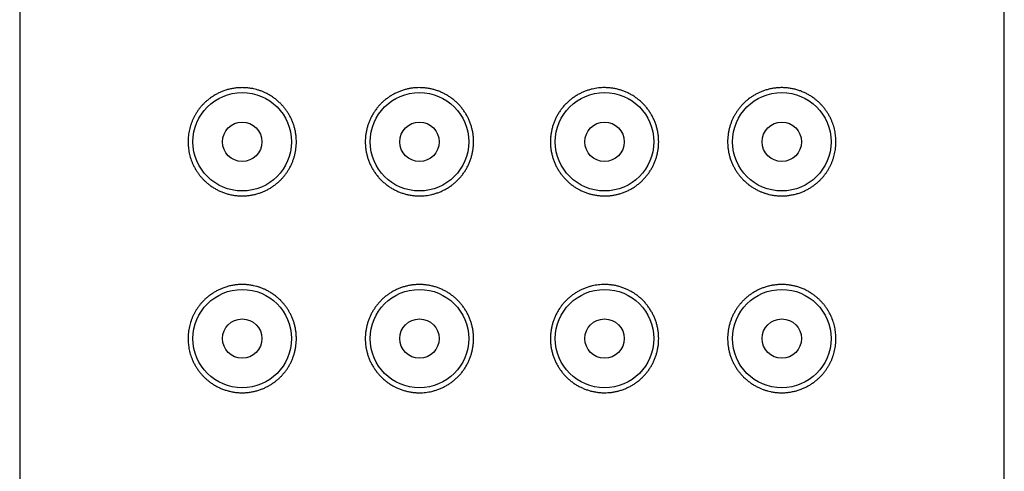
# Model space of a CAD drawing. Header units: millimetres. Extents: x 8 to 276, y 12 to 454.
# Tile 37 of 40: x 139 to 164, y 416 to 427. Entities that reach past the tile are written whole.
import ezdxf

# ---------------------------------------------------------------- set-up
doc = ezdxf.new("R2010")
doc.units = ezdxf.units.MM

msp = doc.modelspace()

# ---------------------------------------------------------------- linework, layer by layer
at = {"color": 7, "linetype": 'Continuous', "lineweight": 30}
for p, q in [((139, 451.799), (139, 267.199)), ((164, 267.199), (164, 451.799))]:
    msp.add_line(p, q, dxfattribs=at)
for centre, radius in [((144.65, 423.999), 1.25), ((149.15, 423.999), 1.25), ((153.85, 423.999), 1.25), ((158.35, 423.999), 1.25), ((144.65, 423.999), 0.5), ((149.15, 423.999), 0.5), ((153.85, 423.999), 0.5), ((158.35, 423.999), 0.5), ((144.65, 418.999), 1.25), ((149.15, 418.999), 1.25), ((153.85, 418.999), 1.25), ((158.35, 418.999), 1.25), ((144.65, 418.999), 0.5), ((149.15, 418.999), 0.5), ((153.85, 418.999), 0.5), ((158.35, 418.999), 0.5)]:
    msp.add_circle(centre, radius, dxfattribs=at)
for points, knots in [([(144.65, 425.374), (144.682, 425.373), (144.747, 425.372), (144.843, 425.361), (144.933, 425.346), (145.015, 425.325), (145.09, 425.303), (145.163, 425.276), (145.239, 425.242), (145.317, 425.202), (145.397, 425.155), (145.474, 425.101), (145.548, 425.042), (145.615, 424.98), (145.674, 424.918), (145.727, 424.855), (145.776, 424.789), (145.822, 424.719), (145.864, 424.647), (145.902, 424.57), (145.936, 424.488), (145.966, 424.402), (145.99, 424.313), (146.008, 424.223), (146.019, 424.14), (146.024, 424.065), (146.026, 423.993), (146.023, 423.914), (146.015, 423.829), (146.002, 423.744), (145.984, 423.661), (145.961, 423.58), (145.932, 423.501), (145.9, 423.424), (145.863, 423.349), (145.821, 423.277), (145.776, 423.208), (145.726, 423.142), (145.672, 423.078), (145.615, 423.018), (145.554, 422.962), (145.49, 422.909), (145.421, 422.859), (145.347, 422.813), (145.271, 422.772), (145.194, 422.735), (145.111, 422.703), (145.023, 422.675), (144.93, 422.652), (144.837, 422.636), (144.743, 422.626), (144.648, 422.623), (144.553, 422.626), (144.456, 422.637), (144.36, 422.654), (144.266, 422.678), (144.175, 422.708), (144.086, 422.744), (144.002, 422.785), (143.922, 422.831), (143.851, 422.879), (143.787, 422.928), (143.731, 422.975), (143.677, 423.026), (143.624, 423.082), (143.573, 423.143), (143.523, 423.21), (143.477, 423.28), (143.434, 423.355), (143.398, 423.428), (143.368, 423.5), (143.343, 423.569), (143.322, 423.64), (143.304, 423.713), (143.291, 423.786), (143.282, 423.857), (143.276, 423.928), (143.274, 424.001), (143.277, 424.076), (143.283, 424.153), (143.294, 424.229), (143.309, 424.304), (143.327, 424.377), (143.35, 424.448), (143.376, 424.517), (143.405, 424.584), (143.437, 424.648), (143.474, 424.713), (143.515, 424.777), (143.562, 424.841), (143.611, 424.901), (143.663, 424.958), (143.718, 425.011), (143.779, 425.064), (143.847, 425.116), (143.922, 425.166), (143.999, 425.211), (144.079, 425.251), (144.164, 425.287), (144.255, 425.317), (144.352, 425.343), (144.45, 425.361), (144.549, 425.372), (144.617, 425.373), (144.65, 425.374)], [0, 0, 0, 0, 0.012083, 0.024177, 0.036259, 0.045665, 0.055084, 0.064502, 0.073907, 0.084689, 0.095507, 0.106334, 0.117145, 0.127922, 0.136946, 0.146008, 0.155086, 0.164162, 0.173217, 0.182238, 0.191901, 0.201603, 0.211317, 0.221017, 0.230678, 0.237628, 0.244578, 0.253514, 0.262482, 0.271462, 0.280431, 0.289368, 0.298291, 0.307242, 0.316204, 0.325158, 0.334083, 0.343301, 0.352545, 0.361799, 0.371047, 0.380268, 0.39035, 0.400459, 0.41058, 0.420694, 0.43078, 0.442432, 0.454116, 0.465813, 0.477502, 0.489159, 0.501396, 0.513674, 0.525974, 0.538275, 0.550555, 0.562793, 0.574384, 0.585985, 0.597576, 0.60656, 0.615555, 0.624548, 0.63353, 0.643233, 0.652967, 0.662705, 0.672429, 0.682122, 0.690132, 0.69817, 0.706213, 0.714243, 0.722248, 0.72969, 0.737139, 0.74458, 0.752665, 0.760781, 0.76891, 0.77703, 0.785119, 0.793161, 0.801226, 0.809302, 0.817373, 0.825421, 0.834596, 0.843797, 0.853015, 0.862239, 0.871451, 0.880634, 0.891842, 0.903076, 0.91432, 0.925558, 0.936769, 0.949393, 0.962051, 0.974721, 0.987378, 1, 1, 1, 1]), ([(149.15, 425.374), (149.181, 425.373), (149.242, 425.372), (149.335, 425.362), (149.426, 425.347), (149.517, 425.325), (149.606, 425.298), (149.692, 425.264), (149.777, 425.224), (149.859, 425.178), (149.938, 425.127), (150.012, 425.071), (150.083, 425.011), (150.149, 424.945), (150.211, 424.876), (150.267, 424.802), (150.319, 424.725), (150.365, 424.645), (150.406, 424.562), (150.441, 424.476), (150.47, 424.388), (150.494, 424.296), (150.512, 424.2), (150.523, 424.1), (150.526, 424.002), (150.523, 423.907), (150.513, 423.815), (150.498, 423.723), (150.476, 423.633), (150.449, 423.545), (150.416, 423.459), (150.376, 423.375), (150.332, 423.294), (150.282, 423.216), (150.227, 423.142), (150.167, 423.072), (150.102, 423.006), (150.034, 422.945), (149.961, 422.888), (149.885, 422.836), (149.806, 422.79), (149.724, 422.748), (149.639, 422.713), (149.552, 422.683), (149.468, 422.66), (149.386, 422.644), (149.308, 422.632), (149.229, 422.626), (149.145, 422.623), (149.055, 422.626), (148.961, 422.636), (148.867, 422.652), (148.775, 422.675), (148.685, 422.704), (148.598, 422.739), (148.513, 422.78), (148.43, 422.826), (148.351, 422.879), (148.276, 422.936), (148.205, 422.999), (148.138, 423.067), (148.076, 423.139), (148.018, 423.216), (147.967, 423.296), (147.922, 423.379), (147.882, 423.464), (147.848, 423.553), (147.821, 423.643), (147.8, 423.733), (147.785, 423.822), (147.777, 423.911), (147.774, 423.999), (147.777, 424.089), (147.786, 424.179), (147.801, 424.267), (147.821, 424.355), (147.847, 424.441), (147.878, 424.524), (147.915, 424.606), (147.957, 424.684), (148.004, 424.76), (148.055, 424.833), (148.112, 424.902), (148.174, 424.969), (148.239, 425.031), (148.309, 425.088), (148.383, 425.141), (148.461, 425.19), (148.544, 425.234), (148.629, 425.272), (148.717, 425.305), (148.804, 425.331), (148.891, 425.35), (148.976, 425.364), (149.063, 425.372), (149.121, 425.374), (149.15, 425.374)], [0, 0, 0, 0, 0.010764, 0.021564, 0.032377, 0.043176, 0.053939, 0.064709, 0.075517, 0.086337, 0.097145, 0.107914, 0.118559, 0.129241, 0.139935, 0.150616, 0.161261, 0.171838, 0.182452, 0.193078, 0.203692, 0.214269, 0.225785, 0.237316, 0.248832, 0.259405, 0.270015, 0.280637, 0.291246, 0.30182, 0.312394, 0.323003, 0.333625, 0.344235, 0.354809, 0.365379, 0.375985, 0.386603, 0.39721, 0.40778, 0.418366, 0.428988, 0.439622, 0.450244, 0.460831, 0.470032, 0.479249, 0.488466, 0.497668, 0.508724, 0.519818, 0.530925, 0.54202, 0.553077, 0.56413, 0.575221, 0.586324, 0.597414, 0.608467, 0.619564, 0.630702, 0.641851, 0.652987, 0.664082, 0.67492, 0.685799, 0.69669, 0.707567, 0.718404, 0.728542, 0.738692, 0.748831, 0.759119, 0.769442, 0.779777, 0.790101, 0.80039, 0.810666, 0.820976, 0.831298, 0.84161, 0.851888, 0.862408, 0.872962, 0.883528, 0.894083, 0.904605, 0.915535, 0.926501, 0.937479, 0.948445, 0.959375, 0.969521, 0.979688, 0.989854, 1, 1, 1, 1]), ([(155.225, 423.999), (155.224, 423.969), (155.223, 423.909), (155.214, 423.82), (155.199, 423.731), (155.179, 423.643), (155.153, 423.558), (155.122, 423.474), (155.085, 423.393), (155.043, 423.314), (154.996, 423.238), (154.945, 423.165), (154.888, 423.096), (154.826, 423.03), (154.761, 422.968), (154.691, 422.91), (154.617, 422.857), (154.539, 422.808), (154.456, 422.764), (154.371, 422.726), (154.283, 422.693), (154.196, 422.667), (154.109, 422.648), (154.024, 422.634), (153.937, 422.626), (153.848, 422.623), (153.758, 422.626), (153.665, 422.636), (153.574, 422.651), (153.483, 422.673), (153.394, 422.701), (153.308, 422.735), (153.223, 422.774), (153.141, 422.82), (153.062, 422.871), (152.988, 422.927), (152.917, 422.988), (152.851, 423.053), (152.789, 423.123), (152.733, 423.196), (152.681, 423.273), (152.635, 423.353), (152.594, 423.437), (152.559, 423.522), (152.53, 423.61), (152.506, 423.702), (152.488, 423.799), (152.477, 423.899), (152.474, 423.996), (152.477, 424.091), (152.487, 424.184), (152.502, 424.275), (152.524, 424.365), (152.551, 424.453), (152.584, 424.539), (152.624, 424.623), (152.668, 424.704), (152.718, 424.782), (152.773, 424.856), (152.833, 424.926), (152.898, 424.992), (152.966, 425.054), (153.039, 425.11), (153.115, 425.162), (153.194, 425.209), (153.276, 425.25), (153.361, 425.285), (153.448, 425.315), (153.532, 425.338), (153.614, 425.354), (153.692, 425.366), (153.771, 425.373), (153.855, 425.375), (153.945, 425.372), (154.039, 425.362), (154.133, 425.346), (154.225, 425.323), (154.315, 425.294), (154.402, 425.259), (154.487, 425.218), (154.57, 425.172), (154.649, 425.12), (154.724, 425.062), (154.795, 424.999), (154.862, 424.931), (154.924, 424.859), (154.982, 424.782), (155.033, 424.702), (155.078, 424.619), (155.118, 424.534), (155.152, 424.445), (155.179, 424.355), (155.2, 424.265), (155.214, 424.176), (155.223, 424.088), (155.224, 424.029), (155.225, 423.999)], [0, 0, 0, 0, 0.010287, 0.02061, 0.030946, 0.04127, 0.051558, 0.061835, 0.072145, 0.082467, 0.092779, 0.103057, 0.113577, 0.124131, 0.134697, 0.145252, 0.155774, 0.166704, 0.17767, 0.188648, 0.199614, 0.210544, 0.22069, 0.230856, 0.241023, 0.251169, 0.261933, 0.272733, 0.283545, 0.294345, 0.305108, 0.315878, 0.326686, 0.337506, 0.348313, 0.359083, 0.369728, 0.380409, 0.391104, 0.401785, 0.41243, 0.423007, 0.433621, 0.444247, 0.454861, 0.465438, 0.476954, 0.488485, 0.500001, 0.510574, 0.521184, 0.531806, 0.542415, 0.552989, 0.563562, 0.574172, 0.584794, 0.595404, 0.605978, 0.616548, 0.627154, 0.637772, 0.648379, 0.658949, 0.669535, 0.680157, 0.690791, 0.701413, 0.712, 0.721201, 0.730418, 0.739635, 0.748837, 0.759893, 0.770987, 0.782094, 0.793189, 0.804246, 0.815299, 0.82639, 0.837493, 0.848583, 0.859636, 0.870733, 0.881871, 0.89302, 0.904155, 0.915251, 0.926089, 0.936968, 0.947859, 0.958736, 0.969572, 0.979711, 0.989861, 1, 1, 1, 1]), ([(159.725, 423.999), (159.725, 423.973), (159.724, 423.922), (159.717, 423.845), (159.706, 423.769), (159.691, 423.694), (159.673, 423.621), (159.65, 423.55), (159.624, 423.481), (159.595, 423.414), (159.563, 423.35), (159.526, 423.286), (159.485, 423.221), (159.438, 423.157), (159.389, 423.097), (159.337, 423.04), (159.282, 422.987), (159.221, 422.934), (159.153, 422.882), (159.078, 422.832), (159.001, 422.787), (158.921, 422.747), (158.836, 422.712), (158.745, 422.681), (158.648, 422.656), (158.55, 422.638), (158.451, 422.627), (158.352, 422.623), (158.253, 422.626), (158.157, 422.637), (158.067, 422.653), (157.985, 422.673), (157.91, 422.695), (157.837, 422.723), (157.761, 422.756), (157.683, 422.796), (157.603, 422.844), (157.526, 422.897), (157.452, 422.956), (157.385, 423.018), (157.326, 423.08), (157.273, 423.143), (157.224, 423.209), (157.178, 423.279), (157.136, 423.351), (157.098, 423.428), (157.064, 423.51), (157.034, 423.596), (157.01, 423.685), (156.992, 423.775), (156.981, 423.858), (156.976, 423.933), (156.974, 424.005), (156.977, 424.084), (156.985, 424.169), (156.998, 424.254), (157.016, 424.337), (157.039, 424.418), (157.068, 424.497), (157.1, 424.574), (157.137, 424.649), (157.179, 424.721), (157.224, 424.79), (157.274, 424.857), (157.328, 424.92), (157.385, 424.98), (157.446, 425.036), (157.51, 425.089), (157.579, 425.139), (157.653, 425.185), (157.729, 425.227), (157.806, 425.263), (157.889, 425.295), (157.977, 425.323), (158.07, 425.346), (158.163, 425.362), (158.257, 425.372), (158.352, 425.375), (158.447, 425.372), (158.544, 425.361), (158.64, 425.344), (158.734, 425.321), (158.825, 425.29), (158.914, 425.254), (158.998, 425.213), (159.078, 425.167), (159.149, 425.119), (159.213, 425.07), (159.269, 425.023), (159.323, 424.972), (159.376, 424.916), (159.427, 424.855), (159.477, 424.788), (159.523, 424.718), (159.566, 424.643), (159.602, 424.57), (159.632, 424.498), (159.657, 424.429), (159.678, 424.358), (159.696, 424.285), (159.709, 424.212), (159.718, 424.141), (159.724, 424.07), (159.725, 424.023), (159.725, 423.999)], [0, 0, 0, 0, 0.008085, 0.016201, 0.02433, 0.03245, 0.040538, 0.048581, 0.056646, 0.064721, 0.072792, 0.08084, 0.090016, 0.099217, 0.108435, 0.117658, 0.126871, 0.136054, 0.147262, 0.158495, 0.16974, 0.180977, 0.192189, 0.204812, 0.217471, 0.23014, 0.242797, 0.25542, 0.267503, 0.279596, 0.291678, 0.301085, 0.310503, 0.319921, 0.329326, 0.340108, 0.350926, 0.361754, 0.372565, 0.383341, 0.392366, 0.401428, 0.410506, 0.419582, 0.428637, 0.437657, 0.44732, 0.457023, 0.466737, 0.476437, 0.486098, 0.493048, 0.499997, 0.508934, 0.517902, 0.526881, 0.53585, 0.544788, 0.553711, 0.562662, 0.571624, 0.580578, 0.589503, 0.598721, 0.607964, 0.617219, 0.626466, 0.635687, 0.64577, 0.655879, 0.665999, 0.676113, 0.6862, 0.697852, 0.709536, 0.721233, 0.732922, 0.744579, 0.756815, 0.769093, 0.781394, 0.793695, 0.805975, 0.818212, 0.829804, 0.841405, 0.852995, 0.86198, 0.870974, 0.879968, 0.88895, 0.898653, 0.908386, 0.918125, 0.927848, 0.937542, 0.945552, 0.953589, 0.961632, 0.969663, 0.977668, 0.985109, 0.992559, 1, 1, 1, 1]), ([(144.65, 420.374), (144.682, 420.373), (144.747, 420.372), (144.843, 420.361), (144.933, 420.346), (145.015, 420.325), (145.09, 420.303), (145.163, 420.276), (145.239, 420.242), (145.317, 420.202), (145.397, 420.155), (145.474, 420.101), (145.548, 420.042), (145.615, 419.98), (145.674, 419.918), (145.727, 419.855), (145.776, 419.789), (145.822, 419.719), (145.864, 419.647), (145.902, 419.57), (145.936, 419.488), (145.966, 419.402), (145.99, 419.313), (146.008, 419.223), (146.019, 419.14), (146.024, 419.065), (146.026, 418.993), (146.023, 418.914), (146.015, 418.829), (146.002, 418.744), (145.984, 418.661), (145.961, 418.58), (145.932, 418.501), (145.9, 418.424), (145.863, 418.349), (145.821, 418.277), (145.776, 418.208), (145.726, 418.142), (145.672, 418.078), (145.615, 418.018), (145.554, 417.962), (145.49, 417.909), (145.421, 417.859), (145.347, 417.813), (145.271, 417.772), (145.194, 417.735), (145.111, 417.703), (145.023, 417.675), (144.93, 417.652), (144.837, 417.636), (144.743, 417.626), (144.648, 417.623), (144.553, 417.626), (144.456, 417.637), (144.36, 417.654), (144.266, 417.678), (144.175, 417.708), (144.086, 417.744), (144.002, 417.785), (143.922, 417.831), (143.851, 417.879), (143.787, 417.928), (143.731, 417.975), (143.677, 418.026), (143.624, 418.082), (143.573, 418.143), (143.523, 418.21), (143.477, 418.28), (143.434, 418.355), (143.398, 418.428), (143.368, 418.5), (143.343, 418.569), (143.322, 418.64), (143.304, 418.713), (143.291, 418.786), (143.282, 418.857), (143.276, 418.928), (143.274, 419.001), (143.277, 419.076), (143.283, 419.153), (143.294, 419.229), (143.309, 419.304), (143.327, 419.377), (143.35, 419.448), (143.376, 419.517), (143.405, 419.584), (143.437, 419.648), (143.474, 419.713), (143.515, 419.777), (143.562, 419.841), (143.611, 419.901), (143.663, 419.958), (143.718, 420.011), (143.779, 420.064), (143.847, 420.116), (143.922, 420.166), (143.999, 420.211), (144.079, 420.251), (144.164, 420.287), (144.255, 420.317), (144.352, 420.343), (144.45, 420.361), (144.549, 420.372), (144.617, 420.373), (144.65, 420.374)], [0, 0, 0, 0, 0.012083, 0.024177, 0.036259, 0.045665, 0.055084, 0.064502, 0.073907, 0.084689, 0.095507, 0.106334, 0.117145, 0.127922, 0.136946, 0.146008, 0.155086, 0.164162, 0.173217, 0.182238, 0.191901, 0.201603, 0.211317, 0.221017, 0.230678, 0.237628, 0.244578, 0.253514, 0.262482, 0.271462, 0.280431, 0.289368, 0.298291, 0.307242, 0.316204, 0.325158, 0.334083, 0.343301, 0.352545, 0.361799, 0.371047, 0.380268, 0.39035, 0.400459, 0.41058, 0.420694, 0.43078, 0.442432, 0.454116, 0.465813, 0.477502, 0.489159, 0.501396, 0.513674, 0.525974, 0.538275, 0.550555, 0.562793, 0.574384, 0.585985, 0.597576, 0.60656, 0.615555, 0.624548, 0.63353, 0.643233, 0.652967, 0.662705, 0.672429, 0.682122, 0.690132, 0.69817, 0.706213, 0.714243, 0.722248, 0.72969, 0.737139, 0.74458, 0.752665, 0.760781, 0.76891, 0.77703, 0.785119, 0.793161, 0.801226, 0.809302, 0.817373, 0.825421, 0.834596, 0.843797, 0.853015, 0.862239, 0.871451, 0.880634, 0.891842, 0.903076, 0.91432, 0.925558, 0.936769, 0.949393, 0.962051, 0.974721, 0.987378, 1, 1, 1, 1]), ([(149.15, 420.374), (149.181, 420.373), (149.242, 420.372), (149.335, 420.362), (149.426, 420.347), (149.517, 420.325), (149.606, 420.298), (149.692, 420.264), (149.777, 420.224), (149.859, 420.178), (149.938, 420.127), (150.012, 420.071), (150.083, 420.011), (150.149, 419.945), (150.211, 419.876), (150.267, 419.802), (150.319, 419.725), (150.365, 419.645), (150.406, 419.562), (150.441, 419.476), (150.47, 419.388), (150.494, 419.296), (150.512, 419.2), (150.523, 419.1), (150.526, 419.002), (150.523, 418.907), (150.513, 418.815), (150.498, 418.723), (150.476, 418.633), (150.449, 418.545), (150.416, 418.459), (150.376, 418.375), (150.332, 418.294), (150.282, 418.216), (150.227, 418.142), (150.167, 418.072), (150.102, 418.006), (150.034, 417.945), (149.961, 417.888), (149.885, 417.836), (149.806, 417.79), (149.724, 417.748), (149.639, 417.713), (149.552, 417.683), (149.468, 417.66), (149.386, 417.644), (149.308, 417.632), (149.229, 417.626), (149.145, 417.623), (149.055, 417.626), (148.961, 417.636), (148.867, 417.652), (148.775, 417.675), (148.685, 417.704), (148.598, 417.739), (148.513, 417.78), (148.43, 417.826), (148.351, 417.879), (148.276, 417.936), (148.205, 417.999), (148.138, 418.067), (148.076, 418.139), (148.018, 418.216), (147.967, 418.296), (147.922, 418.379), (147.882, 418.464), (147.848, 418.553), (147.821, 418.643), (147.8, 418.733), (147.785, 418.822), (147.777, 418.911), (147.774, 418.999), (147.777, 419.089), (147.786, 419.179), (147.801, 419.267), (147.821, 419.355), (147.847, 419.441), (147.878, 419.524), (147.915, 419.606), (147.957, 419.684), (148.004, 419.76), (148.055, 419.833), (148.112, 419.902), (148.174, 419.969), (148.239, 420.031), (148.309, 420.088), (148.383, 420.141), (148.461, 420.19), (148.544, 420.234), (148.629, 420.272), (148.717, 420.305), (148.804, 420.331), (148.891, 420.35), (148.976, 420.364), (149.063, 420.372), (149.121, 420.374), (149.15, 420.374)], [0, 0, 0, 0, 0.0107639, 0.0215643, 0.0323766, 0.043176, 0.053939, 0.0647091, 0.075517, 0.0863373, 0.0971446, 0.1079142, 0.118559, 0.1292406, 0.1399347, 0.1506162, 0.1612609, 0.1718384, 0.182452, 0.193078, 0.2036917, 0.2142692, 0.2257849, 0.2373162, 0.2488319, 0.2594054, 0.270015, 0.2806369, 0.2912464, 0.3018199, 0.3123935, 0.3230033, 0.3336253, 0.3442351, 0.3548087, 0.3653788, 0.3759849, 0.3866034, 0.3972097, 0.40778, 0.4183661, 0.4289877, 0.4396217, 0.450244, 0.4608307, 0.4700323, 0.479249, 0.4884658, 0.4976677, 0.5087238, 0.5198178, 0.5309251, 0.5420199, 0.5530767, 0.56413, 0.5752207, 0.586324, 0.5974144, 0.6084672, 0.6195644, 0.6307017, 0.6418514, 0.6529866, 0.6640821, 0.6749203, 0.685799, 0.6966905, 0.7075671, 0.7184035, 0.7285423, 0.7386925, 0.7488311, 0.7591185, 0.7694416, 0.7797773, 0.7901014, 0.8003896, 0.8106661, 0.8209759, 0.831298, 0.8416097, 0.8518878, 0.8624085, 0.8729623, 0.8835281, 0.8940833, 0.9046051, 0.9155349, 0.9265008, 0.937479, 0.9484449, 0.9593747, 0.9695214, 0.9796876, 0.9898536, 1, 1, 1, 1]), ([(155.225, 418.999), (155.224, 418.969), (155.223, 418.909), (155.214, 418.82), (155.199, 418.731), (155.179, 418.643), (155.153, 418.558), (155.122, 418.474), (155.085, 418.393), (155.043, 418.314), (154.996, 418.238), (154.945, 418.165), (154.888, 418.096), (154.826, 418.03), (154.761, 417.968), (154.691, 417.91), (154.617, 417.857), (154.539, 417.808), (154.456, 417.764), (154.371, 417.726), (154.283, 417.693), (154.196, 417.667), (154.109, 417.648), (154.024, 417.634), (153.937, 417.626), (153.848, 417.623), (153.758, 417.626), (153.665, 417.636), (153.574, 417.651), (153.483, 417.673), (153.394, 417.701), (153.308, 417.735), (153.223, 417.774), (153.141, 417.82), (153.062, 417.871), (152.988, 417.927), (152.917, 417.988), (152.851, 418.053), (152.789, 418.123), (152.733, 418.196), (152.681, 418.273), (152.635, 418.353), (152.594, 418.437), (152.559, 418.522), (152.53, 418.61), (152.506, 418.702), (152.488, 418.799), (152.477, 418.899), (152.474, 418.996), (152.477, 419.091), (152.487, 419.184), (152.502, 419.275), (152.524, 419.365), (152.551, 419.453), (152.584, 419.539), (152.624, 419.623), (152.668, 419.704), (152.718, 419.782), (152.773, 419.856), (152.833, 419.926), (152.898, 419.992), (152.966, 420.054), (153.039, 420.11), (153.115, 420.162), (153.194, 420.209), (153.276, 420.25), (153.361, 420.285), (153.448, 420.315), (153.532, 420.338), (153.614, 420.354), (153.692, 420.366), (153.771, 420.373), (153.855, 420.375), (153.945, 420.372), (154.039, 420.362), (154.133, 420.346), (154.225, 420.323), (154.315, 420.294), (154.402, 420.259), (154.487, 420.218), (154.57, 420.172), (154.649, 420.12), (154.724, 420.062), (154.795, 419.999), (154.862, 419.931), (154.924, 419.859), (154.982, 419.782), (155.033, 419.702), (155.078, 419.619), (155.118, 419.534), (155.152, 419.445), (155.179, 419.355), (155.2, 419.265), (155.214, 419.176), (155.223, 419.088), (155.224, 419.029), (155.225, 418.999)], [0, 0, 0, 0, 0.010287, 0.02061, 0.030946, 0.04127, 0.051558, 0.061835, 0.072145, 0.082467, 0.092779, 0.103057, 0.113577, 0.124131, 0.134697, 0.145252, 0.155774, 0.166704, 0.17767, 0.188648, 0.199614, 0.210544, 0.22069, 0.230856, 0.241023, 0.251169, 0.261933, 0.272733, 0.283545, 0.294345, 0.305108, 0.315878, 0.326686, 0.337506, 0.348313, 0.359083, 0.369728, 0.380409, 0.391104, 0.401785, 0.41243, 0.423007, 0.433621, 0.444247, 0.454861, 0.465438, 0.476954, 0.488485, 0.500001, 0.510574, 0.521184, 0.531806, 0.542415, 0.552989, 0.563562, 0.574172, 0.584794, 0.595404, 0.605978, 0.616548, 0.627154, 0.637772, 0.648379, 0.658949, 0.669535, 0.680157, 0.690791, 0.701413, 0.712, 0.721201, 0.730418, 0.739635, 0.748837, 0.759893, 0.770987, 0.782094, 0.793189, 0.804246, 0.815299, 0.82639, 0.837493, 0.848583, 0.859636, 0.870733, 0.881871, 0.89302, 0.904155, 0.915251, 0.926089, 0.936968, 0.947859, 0.958736, 0.969572, 0.979711, 0.989861, 1, 1, 1, 1]), ([(159.725, 418.999), (159.725, 418.973), (159.724, 418.922), (159.717, 418.845), (159.706, 418.769), (159.691, 418.694), (159.673, 418.621), (159.65, 418.55), (159.624, 418.481), (159.595, 418.414), (159.563, 418.35), (159.526, 418.286), (159.485, 418.221), (159.438, 418.157), (159.389, 418.097), (159.337, 418.04), (159.282, 417.987), (159.221, 417.934), (159.153, 417.882), (159.078, 417.832), (159.001, 417.787), (158.921, 417.747), (158.836, 417.712), (158.745, 417.681), (158.648, 417.656), (158.55, 417.638), (158.451, 417.627), (158.352, 417.623), (158.253, 417.626), (158.157, 417.637), (158.067, 417.653), (157.985, 417.673), (157.91, 417.695), (157.837, 417.723), (157.761, 417.756), (157.683, 417.796), (157.603, 417.844), (157.526, 417.897), (157.452, 417.956), (157.385, 418.018), (157.326, 418.08), (157.273, 418.143), (157.224, 418.209), (157.178, 418.279), (157.136, 418.351), (157.098, 418.428), (157.064, 418.51), (157.034, 418.596), (157.01, 418.685), (156.992, 418.775), (156.981, 418.858), (156.976, 418.933), (156.974, 419.005), (156.977, 419.084), (156.985, 419.169), (156.998, 419.254), (157.016, 419.337), (157.039, 419.418), (157.068, 419.497), (157.1, 419.574), (157.137, 419.649), (157.179, 419.721), (157.224, 419.79), (157.274, 419.857), (157.328, 419.92), (157.385, 419.98), (157.446, 420.036), (157.51, 420.089), (157.579, 420.139), (157.653, 420.185), (157.729, 420.227), (157.806, 420.263), (157.889, 420.295), (157.977, 420.323), (158.07, 420.346), (158.163, 420.362), (158.257, 420.372), (158.352, 420.375), (158.447, 420.372), (158.544, 420.361), (158.64, 420.344), (158.734, 420.321), (158.825, 420.29), (158.914, 420.254), (158.998, 420.213), (159.078, 420.167), (159.149, 420.119), (159.213, 420.07), (159.269, 420.023), (159.323, 419.972), (159.376, 419.916), (159.427, 419.855), (159.477, 419.788), (159.523, 419.718), (159.566, 419.643), (159.602, 419.57), (159.632, 419.498), (159.657, 419.429), (159.678, 419.358), (159.696, 419.285), (159.709, 419.212), (159.718, 419.141), (159.724, 419.07), (159.725, 419.023), (159.725, 418.999)], [0, 0, 0, 0, 0.008085, 0.016201, 0.02433, 0.03245, 0.040538, 0.048581, 0.056646, 0.064721, 0.072792, 0.08084, 0.090016, 0.099217, 0.108435, 0.117658, 0.126871, 0.136054, 0.147262, 0.158495, 0.16974, 0.180977, 0.192189, 0.204812, 0.217471, 0.23014, 0.242797, 0.25542, 0.267503, 0.279596, 0.291678, 0.301085, 0.310503, 0.319921, 0.329326, 0.340108, 0.350926, 0.361754, 0.372565, 0.383341, 0.392366, 0.401428, 0.410506, 0.419582, 0.428637, 0.437657, 0.44732, 0.457023, 0.466737, 0.476437, 0.486098, 0.493048, 0.499997, 0.508934, 0.517902, 0.526881, 0.53585, 0.544788, 0.553711, 0.562662, 0.571624, 0.580578, 0.589503, 0.598721, 0.607964, 0.617219, 0.626466, 0.635687, 0.64577, 0.655879, 0.665999, 0.676113, 0.6862, 0.697852, 0.709536, 0.721233, 0.732922, 0.744579, 0.756815, 0.769093, 0.781394, 0.793695, 0.805975, 0.818212, 0.829804, 0.841405, 0.852995, 0.86198, 0.870974, 0.879968, 0.88895, 0.898653, 0.908386, 0.918125, 0.927848, 0.937542, 0.945552, 0.953589, 0.961632, 0.969663, 0.977668, 0.985109, 0.992559, 1, 1, 1, 1])]:
    msp.add_open_spline(points, degree=3, knots=knots, dxfattribs=at)

doc.saveas('drawing.dxf')
